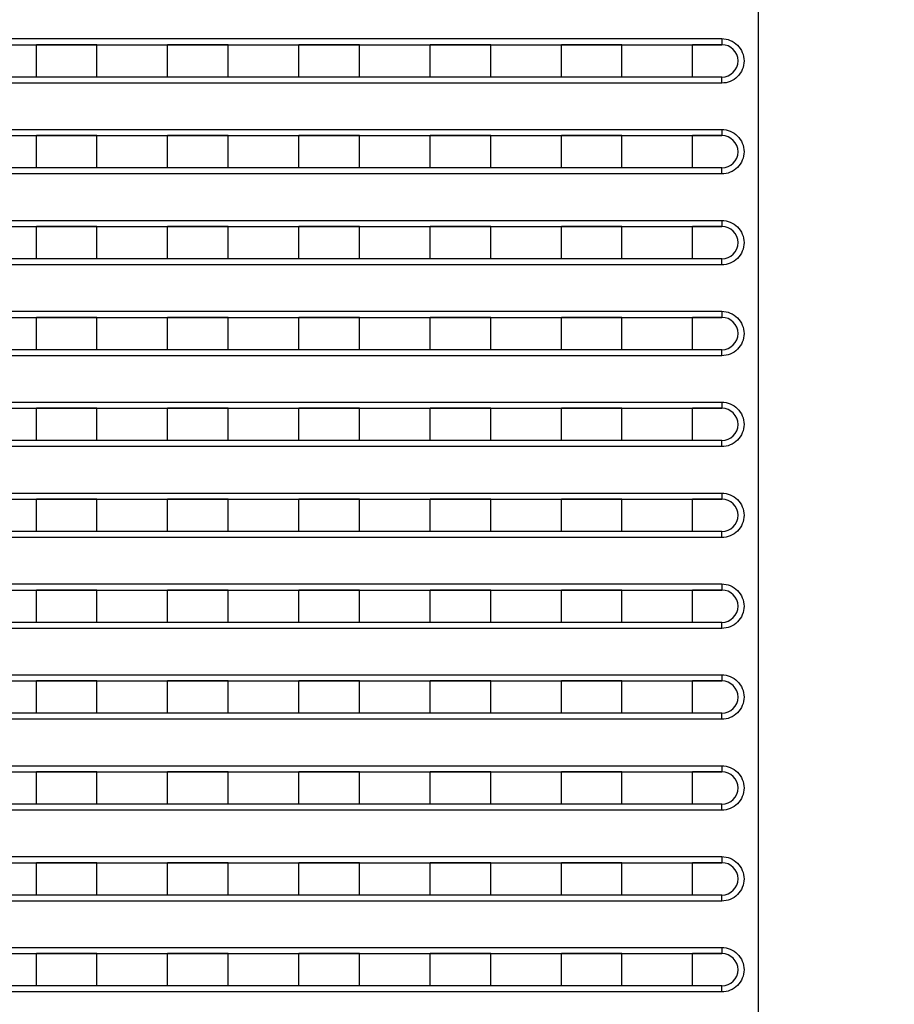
# Model space of a CAD drawing. Header units: millimetres. Extents: x -6054 to 364, y -1866 to 3094.
# Tile 73 of 256: x -4652 to -4609, y 409 to 458. Entities that reach past the tile are written whole.
import ezdxf

# ---------------------------------------------------------------- set-up
doc = ezdxf.new("R2010")
doc.units = ezdxf.units.MM
doc.header["$LTSCALE"] = 65.395
doc.header["$PDSIZE"] = 0.05
doc.layers.get('0').update_dxf_attribs({"linetype": 'CONTINUOUS'})
doc.layers.get('Defpoints').update_dxf_attribs({"linetype": 'CONTINUOUS'})
doc.layers.add('DIM', color=3, linetype='CONTINUOUS')
doc.styles.get("Standard").update_dxf_attribs({"font": 'arial.ttf'})
doc.dimstyles.new('ISO-25', dxfattribs={"dimtxt": 2.5, "dimasz": 2.5, "dimexe": 1.25, "dimexo": 0.625, "dimtad": 1, "dimtxsty": 'STANDARD', "dimcen": 2.5, "dimadec": 0, "dimazin": 0, "dimtfac": 1, "dimtmove": 0, "dimatfit": 3, "dimfxl": 1, "dimarcsym": 0})

# ---------------------------------------------------------------- blocks, each defined once
blk = doc.blocks.new('*D18')
at = {"layer": 'Defpoints', "color": 0}
for p in [(-3307.323, 492.148), (-4734.98, -14.552), (-4734.98, -196.074)]:
    blk.add_point(p, dxfattribs=at)
at = {"layer": 'DIM', "color": 3, "lineweight": -2}
for p, q in [((-3307.323, 491.523), (-3307.323, -197.324)), ((-4734.98, -15.177), (-4734.98, -197.324)), ((-3322.323, -196.074), (-4719.98, -196.074))]:
    blk.add_line(p, q, dxfattribs=at)
at = {"layer": 'DIM', "color": 3}
for points in [[(-4719.98, -193.574), (-4719.98, -198.574), (-4734.98, -196.074)], [(-3322.323, -198.574), (-3322.323, -193.574), (-3307.323, -196.074)]]:
    blk.add_solid(points, dxfattribs=at)
at = {"layer": 'DIM', "color": 2, "insert": (-4021.151, -178.264), "char_height": 20, "attachment_point": 5}
blk.add_mtext('1428  [56,207]', dxfattribs=at)
blk = doc.blocks.new('*D19')
at = {"layer": 'Defpoints', "color": 0}
for p in [(-3379.723, 594.648), (-4909.709, -20.959), (-4728.573, -20.959)]:
    blk.add_point(p, dxfattribs=at)
at = {"layer": 'DIM', "color": 3, "lineweight": -2}
for p, q in [((-3380.348, 594.648), (-4910.959, 594.648)), ((-4909.709, 579.648), (-4909.709, -5.959)), ((-4729.198, -20.959), (-4910.959, -20.959))]:
    blk.add_line(p, q, dxfattribs=at)
at = {"layer": 'DIM', "color": 3}
for points in [[(-4907.209, 579.648), (-4912.209, 579.648), (-4909.709, 594.648)], [(-4912.209, -5.959), (-4907.209, -5.959), (-4909.709, -20.959)]]:
    blk.add_solid(points, dxfattribs=at)
at = {"layer": 'DIM', "color": 2, "insert": (-4927.519, 286.844), "char_height": 20, "attachment_point": 5, "rotation": 90}
blk.add_mtext('616  [24,236]', dxfattribs=at)

msp = doc.modelspace()

# ---------------------------------------------------------------- linework, layer by layer
at = {"linetype": 'Continuous'}
for p, q in [((-4615.413, 462.148), (-4615.413, 395.709)), ((-4688.878, 456.998), (-4617.221, 456.998)), ((-4688.679, 456.698), (-4617.213, 456.698)), ((-4651.163, 455.098), (-4651.163, 456.698)), ((-4651.163, 455.098), (-4651.163, 456.698)), ((-4648.163, 456.698), (-4651.163, 456.698)), ((-4648.163, 456.698), (-4651.163, 456.698)), ((-4648.163, 455.098), (-4648.163, 456.698)), ((-4648.163, 455.098), (-4648.163, 456.698)), ((-4644.663, 455.098), (-4644.663, 456.698)), ((-4644.663, 455.098), (-4644.663, 456.698)), ((-4641.663, 456.698), (-4644.663, 456.698)), ((-4641.663, 456.698), (-4644.663, 456.698)), ((-4641.663, 455.098), (-4641.663, 456.698)), ((-4641.663, 455.098), (-4641.663, 456.698)), ((-4638.163, 455.098), (-4638.163, 456.698)), ((-4638.163, 455.098), (-4638.163, 456.698)), ((-4635.163, 456.698), (-4638.163, 456.698)), ((-4635.163, 456.698), (-4638.163, 456.698)), ((-4635.163, 455.098), (-4635.163, 456.698)), ((-4635.163, 455.098), (-4635.163, 456.698)), ((-4631.663, 455.098), (-4631.663, 456.698)), ((-4631.663, 455.098), (-4631.663, 456.698)), ((-4628.663, 456.698), (-4631.663, 456.698)), ((-4628.663, 456.698), (-4631.663, 456.698)), ((-4628.663, 455.098), (-4628.663, 456.698)), ((-4628.663, 455.098), (-4628.663, 456.698)), ((-4625.163, 455.098), (-4625.163, 456.698)), ((-4625.163, 455.098), (-4625.163, 456.698)), ((-4622.163, 456.698), (-4625.163, 456.698)), ((-4622.163, 456.698), (-4625.163, 456.698)), ((-4622.163, 455.098), (-4622.163, 456.698)), ((-4622.163, 455.098), (-4622.163, 456.698)), ((-4618.663, 455.098), (-4618.663, 456.698)), ((-4618.663, 455.098), (-4618.663, 456.698)), ((-4617.213, 456.698), (-4618.663, 456.698)), ((-4617.213, 456.698), (-4618.663, 456.698)), ((-4617.213, 455.098), (-4688.679, 455.098)), ((-4648.163, 455.098), (-4651.163, 455.098)), ((-4648.163, 455.098), (-4651.163, 455.098)), ((-4641.663, 455.098), (-4644.663, 455.098)), ((-4641.663, 455.098), (-4644.663, 455.098)), ((-4635.163, 455.098), (-4638.163, 455.098)), ((-4635.163, 455.098), (-4638.163, 455.098)), ((-4628.663, 455.098), (-4631.663, 455.098)), ((-4628.663, 455.098), (-4631.663, 455.098)), ((-4622.163, 455.098), (-4625.163, 455.098)), ((-4622.163, 455.098), (-4625.163, 455.098)), ((-4617.213, 455.098), (-4618.663, 455.098)), ((-4617.213, 455.098), (-4618.663, 455.098)), ((-4617.221, 454.798), (-4688.878, 454.798)), ((-4688.878, 452.498), (-4617.221, 452.498)), ((-4688.679, 452.198), (-4617.213, 452.198)), ((-4651.163, 450.598), (-4651.163, 452.198)), ((-4651.163, 450.598), (-4651.163, 452.198)), ((-4648.163, 452.198), (-4651.163, 452.198)), ((-4648.163, 452.198), (-4651.163, 452.198)), ((-4648.163, 450.598), (-4648.163, 452.198)), ((-4648.163, 450.598), (-4648.163, 452.198)), ((-4644.663, 450.598), (-4644.663, 452.198)), ((-4644.663, 450.598), (-4644.663, 452.198)), ((-4641.663, 452.198), (-4644.663, 452.198)), ((-4641.663, 452.198), (-4644.663, 452.198)), ((-4641.663, 450.598), (-4641.663, 452.198)), ((-4641.663, 450.598), (-4641.663, 452.198)), ((-4638.163, 450.598), (-4638.163, 452.198)), ((-4638.163, 450.598), (-4638.163, 452.198)), ((-4635.163, 452.198), (-4638.163, 452.198)), ((-4635.163, 452.198), (-4638.163, 452.198)), ((-4635.163, 450.598), (-4635.163, 452.198)), ((-4635.163, 450.598), (-4635.163, 452.198)), ((-4631.663, 450.598), (-4631.663, 452.198)), ((-4631.663, 450.598), (-4631.663, 452.198)), ((-4628.663, 452.198), (-4631.663, 452.198)), ((-4628.663, 452.198), (-4631.663, 452.198)), ((-4628.663, 450.598), (-4628.663, 452.198)), ((-4628.663, 450.598), (-4628.663, 452.198)), ((-4625.163, 450.598), (-4625.163, 452.198)), ((-4625.163, 450.598), (-4625.163, 452.198)), ((-4622.163, 452.198), (-4625.163, 452.198)), ((-4622.163, 452.198), (-4625.163, 452.198)), ((-4622.163, 450.598), (-4622.163, 452.198)), ((-4622.163, 450.598), (-4622.163, 452.198)), ((-4618.663, 450.598), (-4618.663, 452.198)), ((-4618.663, 450.598), (-4618.663, 452.198)), ((-4617.213, 452.198), (-4618.663, 452.198)), ((-4617.213, 452.198), (-4618.663, 452.198)), ((-4617.213, 450.598), (-4688.679, 450.598)), ((-4648.163, 450.598), (-4651.163, 450.598)), ((-4648.163, 450.598), (-4651.163, 450.598)), ((-4641.663, 450.598), (-4644.663, 450.598)), ((-4641.663, 450.598), (-4644.663, 450.598)), ((-4635.163, 450.598), (-4638.163, 450.598)), ((-4635.163, 450.598), (-4638.163, 450.598)), ((-4628.663, 450.598), (-4631.663, 450.598)), ((-4628.663, 450.598), (-4631.663, 450.598)), ((-4622.163, 450.598), (-4625.163, 450.598)), ((-4622.163, 450.598), (-4625.163, 450.598)), ((-4617.213, 450.598), (-4618.663, 450.598)), ((-4617.213, 450.598), (-4618.663, 450.598)), ((-4617.221, 450.298), (-4688.878, 450.298)), ((-4688.878, 447.998), (-4617.221, 447.998)), ((-4688.679, 447.698), (-4617.213, 447.698)), ((-4651.163, 446.098), (-4651.163, 447.698)), ((-4651.163, 446.098), (-4651.163, 447.698)), ((-4648.163, 447.698), (-4651.163, 447.698)), ((-4648.163, 447.698), (-4651.163, 447.698)), ((-4648.163, 446.098), (-4648.163, 447.698)), ((-4648.163, 446.098), (-4648.163, 447.698)), ((-4644.663, 446.098), (-4644.663, 447.698)), ((-4644.663, 446.098), (-4644.663, 447.698)), ((-4641.663, 447.698), (-4644.663, 447.698)), ((-4641.663, 447.698), (-4644.663, 447.698)), ((-4641.663, 446.098), (-4641.663, 447.698)), ((-4641.663, 446.098), (-4641.663, 447.698)), ((-4638.163, 446.098), (-4638.163, 447.698)), ((-4638.163, 446.098), (-4638.163, 447.698)), ((-4635.163, 447.698), (-4638.163, 447.698)), ((-4635.163, 447.698), (-4638.163, 447.698)), ((-4635.163, 446.098), (-4635.163, 447.698)), ((-4635.163, 446.098), (-4635.163, 447.698)), ((-4631.663, 446.098), (-4631.663, 447.698)), ((-4631.663, 446.098), (-4631.663, 447.698)), ((-4628.663, 447.698), (-4631.663, 447.698)), ((-4628.663, 447.698), (-4631.663, 447.698)), ((-4628.663, 446.098), (-4628.663, 447.698)), ((-4628.663, 446.098), (-4628.663, 447.698)), ((-4625.163, 446.098), (-4625.163, 447.698)), ((-4625.163, 446.098), (-4625.163, 447.698)), ((-4622.163, 447.698), (-4625.163, 447.698)), ((-4622.163, 447.698), (-4625.163, 447.698)), ((-4622.163, 446.098), (-4622.163, 447.698)), ((-4622.163, 446.098), (-4622.163, 447.698)), ((-4618.663, 446.098), (-4618.663, 447.698)), ((-4618.663, 446.098), (-4618.663, 447.698)), ((-4617.213, 447.698), (-4618.663, 447.698)), ((-4617.213, 447.698), (-4618.663, 447.698)), ((-4617.213, 446.098), (-4688.679, 446.098)), ((-4648.163, 446.098), (-4651.163, 446.098)), ((-4648.163, 446.098), (-4651.163, 446.098)), ((-4641.663, 446.098), (-4644.663, 446.098)), ((-4641.663, 446.098), (-4644.663, 446.098)), ((-4635.163, 446.098), (-4638.163, 446.098)), ((-4635.163, 446.098), (-4638.163, 446.098)), ((-4628.663, 446.098), (-4631.663, 446.098)), ((-4628.663, 446.098), (-4631.663, 446.098)), ((-4622.163, 446.098), (-4625.163, 446.098)), ((-4622.163, 446.098), (-4625.163, 446.098)), ((-4617.213, 446.098), (-4618.663, 446.098)), ((-4617.213, 446.098), (-4618.663, 446.098)), ((-4617.221, 445.798), (-4688.878, 445.798)), ((-4688.878, 443.498), (-4617.221, 443.498)), ((-4688.679, 443.198), (-4617.213, 443.198)), ((-4651.163, 441.598), (-4651.163, 443.198)), ((-4651.163, 441.598), (-4651.163, 443.198)), ((-4648.163, 443.198), (-4651.163, 443.198)), ((-4648.163, 443.198), (-4651.163, 443.198)), ((-4648.163, 441.598), (-4648.163, 443.198)), ((-4648.163, 441.598), (-4648.163, 443.198)), ((-4644.663, 441.598), (-4644.663, 443.198)), ((-4644.663, 441.598), (-4644.663, 443.198)), ((-4641.663, 443.198), (-4644.663, 443.198)), ((-4641.663, 443.198), (-4644.663, 443.198)), ((-4641.663, 441.598), (-4641.663, 443.198)), ((-4641.663, 441.598), (-4641.663, 443.198)), ((-4638.163, 441.598), (-4638.163, 443.198)), ((-4638.163, 441.598), (-4638.163, 443.198)), ((-4635.163, 443.198), (-4638.163, 443.198)), ((-4635.163, 443.198), (-4638.163, 443.198)), ((-4635.163, 441.598), (-4635.163, 443.198)), ((-4635.163, 441.598), (-4635.163, 443.198)), ((-4631.663, 441.598), (-4631.663, 443.198)), ((-4631.663, 441.598), (-4631.663, 443.198)), ((-4628.663, 443.198), (-4631.663, 443.198)), ((-4628.663, 443.198), (-4631.663, 443.198)), ((-4628.663, 441.598), (-4628.663, 443.198)), ((-4628.663, 441.598), (-4628.663, 443.198)), ((-4625.163, 441.598), (-4625.163, 443.198)), ((-4625.163, 441.598), (-4625.163, 443.198)), ((-4622.163, 443.198), (-4625.163, 443.198)), ((-4622.163, 443.198), (-4625.163, 443.198)), ((-4622.163, 441.598), (-4622.163, 443.198)), ((-4622.163, 441.598), (-4622.163, 443.198)), ((-4618.663, 441.598), (-4618.663, 443.198)), ((-4618.663, 441.598), (-4618.663, 443.198)), ((-4617.213, 443.198), (-4618.663, 443.198)), ((-4617.213, 443.198), (-4618.663, 443.198)), ((-4617.221, 441.298), (-4688.878, 441.298)), ((-4617.213, 441.598), (-4688.679, 441.598)), ((-4648.163, 441.598), (-4651.163, 441.598)), ((-4648.163, 441.598), (-4651.163, 441.598)), ((-4641.663, 441.598), (-4644.663, 441.598)), ((-4641.663, 441.598), (-4644.663, 441.598)), ((-4635.163, 441.598), (-4638.163, 441.598)), ((-4635.163, 441.598), (-4638.163, 441.598)), ((-4628.663, 441.598), (-4631.663, 441.598)), ((-4628.663, 441.598), (-4631.663, 441.598)), ((-4622.163, 441.598), (-4625.163, 441.598)), ((-4622.163, 441.598), (-4625.163, 441.598)), ((-4617.213, 441.598), (-4618.663, 441.598)), ((-4617.213, 441.598), (-4618.663, 441.598)), ((-4688.878, 438.998), (-4617.221, 438.998)), ((-4688.679, 438.698), (-4617.213, 438.698)), ((-4651.163, 437.098), (-4651.163, 438.698)), ((-4651.163, 437.098), (-4651.163, 438.698)), ((-4648.163, 438.698), (-4651.163, 438.698)), ((-4648.163, 438.698), (-4651.163, 438.698)), ((-4648.163, 437.098), (-4648.163, 438.698)), ((-4648.163, 437.098), (-4648.163, 438.698)), ((-4644.663, 437.098), (-4644.663, 438.698)), ((-4644.663, 437.098), (-4644.663, 438.698)), ((-4641.663, 438.698), (-4644.663, 438.698)), ((-4641.663, 438.698), (-4644.663, 438.698)), ((-4641.663, 437.098), (-4641.663, 438.698)), ((-4641.663, 437.098), (-4641.663, 438.698)), ((-4638.163, 437.098), (-4638.163, 438.698)), ((-4638.163, 437.098), (-4638.163, 438.698)), ((-4635.163, 438.698), (-4638.163, 438.698)), ((-4635.163, 438.698), (-4638.163, 438.698)), ((-4635.163, 437.098), (-4635.163, 438.698)), ((-4635.163, 437.098), (-4635.163, 438.698)), ((-4631.663, 437.098), (-4631.663, 438.698)), ((-4631.663, 437.098), (-4631.663, 438.698)), ((-4628.663, 438.698), (-4631.663, 438.698)), ((-4628.663, 438.698), (-4631.663, 438.698)), ((-4628.663, 437.098), (-4628.663, 438.698)), ((-4628.663, 437.098), (-4628.663, 438.698)), ((-4625.163, 437.098), (-4625.163, 438.698)), ((-4625.163, 437.098), (-4625.163, 438.698)), ((-4622.163, 438.698), (-4625.163, 438.698)), ((-4622.163, 438.698), (-4625.163, 438.698)), ((-4622.163, 437.098), (-4622.163, 438.698)), ((-4622.163, 437.098), (-4622.163, 438.698)), ((-4618.663, 437.098), (-4618.663, 438.698)), ((-4618.663, 437.098), (-4618.663, 438.698)), ((-4617.213, 438.698), (-4618.663, 438.698)), ((-4617.213, 438.698), (-4618.663, 438.698)), ((-4617.213, 437.098), (-4688.679, 437.098)), ((-4648.163, 437.098), (-4651.163, 437.098)), ((-4648.163, 437.098), (-4651.163, 437.098)), ((-4641.663, 437.098), (-4644.663, 437.098)), ((-4641.663, 437.098), (-4644.663, 437.098)), ((-4635.163, 437.098), (-4638.163, 437.098)), ((-4635.163, 437.098), (-4638.163, 437.098)), ((-4628.663, 437.098), (-4631.663, 437.098)), ((-4628.663, 437.098), (-4631.663, 437.098)), ((-4622.163, 437.098), (-4625.163, 437.098)), ((-4622.163, 437.098), (-4625.163, 437.098)), ((-4617.213, 437.098), (-4618.663, 437.098)), ((-4617.213, 437.098), (-4618.663, 437.098)), ((-4617.221, 436.798), (-4688.878, 436.798)), ((-4688.878, 434.498), (-4617.221, 434.498)), ((-4688.679, 434.198), (-4617.213, 434.198)), ((-4651.163, 432.598), (-4651.163, 434.198)), ((-4651.163, 432.598), (-4651.163, 434.198)), ((-4648.163, 434.198), (-4651.163, 434.198)), ((-4648.163, 434.198), (-4651.163, 434.198)), ((-4648.163, 432.598), (-4648.163, 434.198)), ((-4648.163, 432.598), (-4648.163, 434.198)), ((-4644.663, 432.598), (-4644.663, 434.198)), ((-4644.663, 432.598), (-4644.663, 434.198)), ((-4641.663, 434.198), (-4644.663, 434.198)), ((-4641.663, 434.198), (-4644.663, 434.198)), ((-4641.663, 432.598), (-4641.663, 434.198)), ((-4641.663, 432.598), (-4641.663, 434.198)), ((-4638.163, 432.598), (-4638.163, 434.198)), ((-4638.163, 432.598), (-4638.163, 434.198)), ((-4635.163, 434.198), (-4638.163, 434.198)), ((-4635.163, 434.198), (-4638.163, 434.198)), ((-4635.163, 432.598), (-4635.163, 434.198)), ((-4635.163, 432.598), (-4635.163, 434.198)), ((-4631.663, 432.598), (-4631.663, 434.198)), ((-4631.663, 432.598), (-4631.663, 434.198)), ((-4628.663, 434.198), (-4631.663, 434.198)), ((-4628.663, 434.198), (-4631.663, 434.198)), ((-4628.663, 432.598), (-4628.663, 434.198)), ((-4628.663, 432.598), (-4628.663, 434.198)), ((-4625.163, 432.598), (-4625.163, 434.198)), ((-4625.163, 432.598), (-4625.163, 434.198)), ((-4622.163, 434.198), (-4625.163, 434.198)), ((-4622.163, 434.198), (-4625.163, 434.198)), ((-4622.163, 432.598), (-4622.163, 434.198)), ((-4622.163, 432.598), (-4622.163, 434.198)), ((-4618.663, 432.598), (-4618.663, 434.198)), ((-4618.663, 432.598), (-4618.663, 434.198)), ((-4617.213, 434.198), (-4618.663, 434.198)), ((-4617.213, 434.198), (-4618.663, 434.198)), ((-4617.213, 432.598), (-4688.679, 432.598)), ((-4648.163, 432.598), (-4651.163, 432.598)), ((-4648.163, 432.598), (-4651.163, 432.598)), ((-4641.663, 432.598), (-4644.663, 432.598)), ((-4641.663, 432.598), (-4644.663, 432.598)), ((-4635.163, 432.598), (-4638.163, 432.598)), ((-4635.163, 432.598), (-4638.163, 432.598)), ((-4628.663, 432.598), (-4631.663, 432.598)), ((-4628.663, 432.598), (-4631.663, 432.598)), ((-4622.163, 432.598), (-4625.163, 432.598)), ((-4622.163, 432.598), (-4625.163, 432.598)), ((-4617.213, 432.598), (-4618.663, 432.598)), ((-4617.213, 432.598), (-4618.663, 432.598)), ((-4617.221, 432.298), (-4688.878, 432.298)), ((-4688.878, 429.998), (-4617.221, 429.998)), ((-4688.679, 429.698), (-4617.213, 429.698)), ((-4651.163, 428.098), (-4651.163, 429.698)), ((-4651.163, 428.098), (-4651.163, 429.698)), ((-4648.163, 429.698), (-4651.163, 429.698)), ((-4648.163, 429.698), (-4651.163, 429.698)), ((-4648.163, 428.098), (-4648.163, 429.698)), ((-4648.163, 428.098), (-4648.163, 429.698)), ((-4644.663, 428.098), (-4644.663, 429.698)), ((-4644.663, 428.098), (-4644.663, 429.698)), ((-4641.663, 429.698), (-4644.663, 429.698)), ((-4641.663, 429.698), (-4644.663, 429.698)), ((-4641.663, 428.098), (-4641.663, 429.698)), ((-4641.663, 428.098), (-4641.663, 429.698)), ((-4638.163, 428.098), (-4638.163, 429.698)), ((-4638.163, 428.098), (-4638.163, 429.698)), ((-4635.163, 429.698), (-4638.163, 429.698)), ((-4635.163, 429.698), (-4638.163, 429.698)), ((-4635.163, 428.098), (-4635.163, 429.698)), ((-4635.163, 428.098), (-4635.163, 429.698)), ((-4631.663, 428.098), (-4631.663, 429.698)), ((-4631.663, 428.098), (-4631.663, 429.698)), ((-4628.663, 429.698), (-4631.663, 429.698)), ((-4628.663, 429.698), (-4631.663, 429.698)), ((-4628.663, 428.098), (-4628.663, 429.698)), ((-4628.663, 428.098), (-4628.663, 429.698)), ((-4625.163, 428.098), (-4625.163, 429.698)), ((-4625.163, 428.098), (-4625.163, 429.698)), ((-4622.163, 429.698), (-4625.163, 429.698)), ((-4622.163, 429.698), (-4625.163, 429.698)), ((-4622.163, 428.098), (-4622.163, 429.698)), ((-4622.163, 428.098), (-4622.163, 429.698)), ((-4618.663, 428.098), (-4618.663, 429.698)), ((-4618.663, 428.098), (-4618.663, 429.698)), ((-4617.213, 429.698), (-4618.663, 429.698)), ((-4617.213, 429.698), (-4618.663, 429.698)), ((-4617.213, 428.098), (-4688.679, 428.098)), ((-4648.163, 428.098), (-4651.163, 428.098)), ((-4648.163, 428.098), (-4651.163, 428.098)), ((-4641.663, 428.098), (-4644.663, 428.098)), ((-4641.663, 428.098), (-4644.663, 428.098)), ((-4635.163, 428.098), (-4638.163, 428.098)), ((-4635.163, 428.098), (-4638.163, 428.098)), ((-4628.663, 428.098), (-4631.663, 428.098)), ((-4628.663, 428.098), (-4631.663, 428.098)), ((-4622.163, 428.098), (-4625.163, 428.098)), ((-4622.163, 428.098), (-4625.163, 428.098)), ((-4617.213, 428.098), (-4618.663, 428.098)), ((-4617.213, 428.098), (-4618.663, 428.098)), ((-4617.221, 427.798), (-4688.878, 427.798)), ((-4688.878, 425.498), (-4617.221, 425.498)), ((-4688.679, 425.198), (-4617.213, 425.198)), ((-4651.163, 423.598), (-4651.163, 425.198)), ((-4651.163, 423.598), (-4651.163, 425.198)), ((-4648.163, 425.198), (-4651.163, 425.198)), ((-4648.163, 425.198), (-4651.163, 425.198)), ((-4648.163, 423.598), (-4648.163, 425.198)), ((-4648.163, 423.598), (-4648.163, 425.198)), ((-4644.663, 423.598), (-4644.663, 425.198)), ((-4644.663, 423.598), (-4644.663, 425.198)), ((-4641.663, 425.198), (-4644.663, 425.198)), ((-4641.663, 425.198), (-4644.663, 425.198)), ((-4641.663, 423.598), (-4641.663, 425.198)), ((-4641.663, 423.598), (-4641.663, 425.198)), ((-4638.163, 423.598), (-4638.163, 425.198)), ((-4638.163, 423.598), (-4638.163, 425.198)), ((-4635.163, 425.198), (-4638.163, 425.198)), ((-4635.163, 425.198), (-4638.163, 425.198)), ((-4635.163, 423.598), (-4635.163, 425.198)), ((-4635.163, 423.598), (-4635.163, 425.198)), ((-4631.663, 423.598), (-4631.663, 425.198)), ((-4631.663, 423.598), (-4631.663, 425.198)), ((-4628.663, 425.198), (-4631.663, 425.198)), ((-4628.663, 425.198), (-4631.663, 425.198)), ((-4628.663, 423.598), (-4628.663, 425.198)), ((-4628.663, 423.598), (-4628.663, 425.198)), ((-4625.163, 423.598), (-4625.163, 425.198)), ((-4625.163, 423.598), (-4625.163, 425.198)), ((-4622.163, 425.198), (-4625.163, 425.198)), ((-4622.163, 425.198), (-4625.163, 425.198)), ((-4622.163, 423.598), (-4622.163, 425.198)), ((-4622.163, 423.598), (-4622.163, 425.198)), ((-4618.663, 423.598), (-4618.663, 425.198)), ((-4618.663, 423.598), (-4618.663, 425.198)), ((-4617.213, 425.198), (-4618.663, 425.198)), ((-4617.213, 425.198), (-4618.663, 425.198)), ((-4617.221, 423.298), (-4688.878, 423.298)), ((-4617.213, 423.598), (-4688.679, 423.598)), ((-4648.163, 423.598), (-4651.163, 423.598)), ((-4648.163, 423.598), (-4651.163, 423.598)), ((-4641.663, 423.598), (-4644.663, 423.598)), ((-4641.663, 423.598), (-4644.663, 423.598)), ((-4635.163, 423.598), (-4638.163, 423.598)), ((-4635.163, 423.598), (-4638.163, 423.598)), ((-4628.663, 423.598), (-4631.663, 423.598)), ((-4628.663, 423.598), (-4631.663, 423.598)), ((-4622.163, 423.598), (-4625.163, 423.598)), ((-4622.163, 423.598), (-4625.163, 423.598)), ((-4617.213, 423.598), (-4618.663, 423.598)), ((-4617.213, 423.598), (-4618.663, 423.598)), ((-4688.878, 420.998), (-4617.221, 420.998)), ((-4688.679, 420.698), (-4617.213, 420.698)), ((-4651.163, 419.098), (-4651.163, 420.698)), ((-4651.163, 419.098), (-4651.163, 420.698)), ((-4648.163, 420.698), (-4651.163, 420.698)), ((-4648.163, 420.698), (-4651.163, 420.698)), ((-4648.163, 419.098), (-4648.163, 420.698)), ((-4648.163, 419.098), (-4648.163, 420.698)), ((-4644.663, 419.098), (-4644.663, 420.698)), ((-4644.663, 419.098), (-4644.663, 420.698)), ((-4641.663, 420.698), (-4644.663, 420.698)), ((-4641.663, 420.698), (-4644.663, 420.698)), ((-4641.663, 419.098), (-4641.663, 420.698)), ((-4641.663, 419.098), (-4641.663, 420.698)), ((-4638.163, 419.098), (-4638.163, 420.698)), ((-4638.163, 419.098), (-4638.163, 420.698)), ((-4635.163, 420.698), (-4638.163, 420.698)), ((-4635.163, 420.698), (-4638.163, 420.698)), ((-4635.163, 419.098), (-4635.163, 420.698)), ((-4635.163, 419.098), (-4635.163, 420.698)), ((-4631.663, 419.098), (-4631.663, 420.698)), ((-4631.663, 419.098), (-4631.663, 420.698)), ((-4628.663, 420.698), (-4631.663, 420.698)), ((-4628.663, 420.698), (-4631.663, 420.698)), ((-4628.663, 419.098), (-4628.663, 420.698)), ((-4628.663, 419.098), (-4628.663, 420.698)), ((-4625.163, 419.098), (-4625.163, 420.698)), ((-4625.163, 419.098), (-4625.163, 420.698)), ((-4622.163, 420.698), (-4625.163, 420.698)), ((-4622.163, 420.698), (-4625.163, 420.698)), ((-4622.163, 419.098), (-4622.163, 420.698)), ((-4622.163, 419.098), (-4622.163, 420.698)), ((-4618.663, 419.098), (-4618.663, 420.698)), ((-4618.663, 419.098), (-4618.663, 420.698)), ((-4617.213, 420.698), (-4618.663, 420.698)), ((-4617.213, 420.698), (-4618.663, 420.698)), ((-4617.221, 418.798), (-4688.878, 418.798)), ((-4617.213, 419.098), (-4688.679, 419.098)), ((-4648.163, 419.098), (-4651.163, 419.098)), ((-4648.163, 419.098), (-4651.163, 419.098)), ((-4641.663, 419.098), (-4644.663, 419.098)), ((-4641.663, 419.098), (-4644.663, 419.098)), ((-4635.163, 419.098), (-4638.163, 419.098)), ((-4635.163, 419.098), (-4638.163, 419.098)), ((-4628.663, 419.098), (-4631.663, 419.098)), ((-4628.663, 419.098), (-4631.663, 419.098)), ((-4622.163, 419.098), (-4625.163, 419.098)), ((-4622.163, 419.098), (-4625.163, 419.098)), ((-4617.213, 419.098), (-4618.663, 419.098)), ((-4617.213, 419.098), (-4618.663, 419.098)), ((-4688.878, 416.498), (-4617.221, 416.498)), ((-4688.679, 416.198), (-4617.213, 416.198)), ((-4651.163, 414.598), (-4651.163, 416.198)), ((-4651.163, 414.598), (-4651.163, 416.198)), ((-4648.163, 416.198), (-4651.163, 416.198)), ((-4648.163, 416.198), (-4651.163, 416.198)), ((-4648.163, 414.598), (-4648.163, 416.198)), ((-4648.163, 414.598), (-4648.163, 416.198)), ((-4644.663, 414.598), (-4644.663, 416.198)), ((-4644.663, 414.598), (-4644.663, 416.198)), ((-4641.663, 416.198), (-4644.663, 416.198)), ((-4641.663, 416.198), (-4644.663, 416.198)), ((-4641.663, 414.598), (-4641.663, 416.198)), ((-4641.663, 414.598), (-4641.663, 416.198)), ((-4638.163, 414.598), (-4638.163, 416.198)), ((-4638.163, 414.598), (-4638.163, 416.198)), ((-4635.163, 416.198), (-4638.163, 416.198)), ((-4635.163, 416.198), (-4638.163, 416.198)), ((-4635.163, 414.598), (-4635.163, 416.198)), ((-4635.163, 414.598), (-4635.163, 416.198)), ((-4631.663, 414.598), (-4631.663, 416.198)), ((-4631.663, 414.598), (-4631.663, 416.198)), ((-4628.663, 416.198), (-4631.663, 416.198)), ((-4628.663, 416.198), (-4631.663, 416.198)), ((-4628.663, 414.598), (-4628.663, 416.198)), ((-4628.663, 414.598), (-4628.663, 416.198)), ((-4625.163, 414.598), (-4625.163, 416.198)), ((-4625.163, 414.598), (-4625.163, 416.198)), ((-4622.163, 416.198), (-4625.163, 416.198)), ((-4622.163, 416.198), (-4625.163, 416.198)), ((-4622.163, 414.598), (-4622.163, 416.198)), ((-4622.163, 414.598), (-4622.163, 416.198)), ((-4618.663, 414.598), (-4618.663, 416.198)), ((-4618.663, 414.598), (-4618.663, 416.198)), ((-4617.213, 416.198), (-4618.663, 416.198)), ((-4617.213, 416.198), (-4618.663, 416.198)), ((-4617.213, 414.598), (-4688.679, 414.598)), ((-4648.163, 414.598), (-4651.163, 414.598)), ((-4648.163, 414.598), (-4651.163, 414.598)), ((-4641.663, 414.598), (-4644.663, 414.598)), ((-4641.663, 414.598), (-4644.663, 414.598)), ((-4635.163, 414.598), (-4638.163, 414.598)), ((-4635.163, 414.598), (-4638.163, 414.598)), ((-4628.663, 414.598), (-4631.663, 414.598)), ((-4628.663, 414.598), (-4631.663, 414.598)), ((-4622.163, 414.598), (-4625.163, 414.598)), ((-4622.163, 414.598), (-4625.163, 414.598)), ((-4617.213, 414.598), (-4618.663, 414.598)), ((-4617.213, 414.598), (-4618.663, 414.598)), ((-4617.221, 414.298), (-4688.878, 414.298)), ((-4688.878, 411.998), (-4617.221, 411.998)), ((-4688.679, 411.698), (-4617.213, 411.698)), ((-4651.163, 410.098), (-4651.163, 411.698)), ((-4651.163, 410.098), (-4651.163, 411.698)), ((-4648.163, 411.698), (-4651.163, 411.698)), ((-4648.163, 411.698), (-4651.163, 411.698)), ((-4648.163, 410.098), (-4648.163, 411.698)), ((-4648.163, 410.098), (-4648.163, 411.698)), ((-4644.663, 410.098), (-4644.663, 411.698)), ((-4644.663, 410.098), (-4644.663, 411.698)), ((-4641.663, 411.698), (-4644.663, 411.698)), ((-4641.663, 411.698), (-4644.663, 411.698)), ((-4641.663, 410.098), (-4641.663, 411.698)), ((-4641.663, 410.098), (-4641.663, 411.698)), ((-4638.163, 410.098), (-4638.163, 411.698)), ((-4638.163, 410.098), (-4638.163, 411.698)), ((-4635.163, 411.698), (-4638.163, 411.698)), ((-4635.163, 411.698), (-4638.163, 411.698)), ((-4635.163, 410.098), (-4635.163, 411.698)), ((-4635.163, 410.098), (-4635.163, 411.698)), ((-4631.663, 410.098), (-4631.663, 411.698)), ((-4631.663, 410.098), (-4631.663, 411.698)), ((-4628.663, 411.698), (-4631.663, 411.698)), ((-4628.663, 411.698), (-4631.663, 411.698)), ((-4628.663, 410.098), (-4628.663, 411.698)), ((-4628.663, 410.098), (-4628.663, 411.698)), ((-4625.163, 410.098), (-4625.163, 411.698)), ((-4625.163, 410.098), (-4625.163, 411.698)), ((-4622.163, 411.698), (-4625.163, 411.698)), ((-4622.163, 411.698), (-4625.163, 411.698)), ((-4622.163, 410.098), (-4622.163, 411.698)), ((-4622.163, 410.098), (-4622.163, 411.698)), ((-4618.663, 410.098), (-4618.663, 411.698)), ((-4618.663, 410.098), (-4618.663, 411.698)), ((-4617.213, 411.698), (-4618.663, 411.698)), ((-4617.213, 411.698), (-4618.663, 411.698)), ((-4617.213, 410.098), (-4688.679, 410.098)), ((-4648.163, 410.098), (-4651.163, 410.098)), ((-4648.163, 410.098), (-4651.163, 410.098)), ((-4641.663, 410.098), (-4644.663, 410.098)), ((-4641.663, 410.098), (-4644.663, 410.098)), ((-4635.163, 410.098), (-4638.163, 410.098)), ((-4635.163, 410.098), (-4638.163, 410.098)), ((-4628.663, 410.098), (-4631.663, 410.098)), ((-4628.663, 410.098), (-4631.663, 410.098)), ((-4622.163, 410.098), (-4625.163, 410.098)), ((-4622.163, 410.098), (-4625.163, 410.098)), ((-4617.213, 410.098), (-4618.663, 410.098)), ((-4617.213, 410.098), (-4618.663, 410.098)), ((-4617.221, 409.798), (-4688.878, 409.798))]:
    msp.add_line(p, q, dxfattribs=at)
for centre, start, end in [((-4617.213, 455.898), 270, 90), ((-4617.213, 455.898), 270.0012, 89.9988), ((-4617.213, 455.898), 270.0012, 89.9988), ((-4617.213, 451.398), 270, 90), ((-4617.213, 451.398), 270.0012, 89.9988), ((-4617.213, 451.398), 270.0012, 89.9988), ((-4617.213, 446.898), 270, 90), ((-4617.213, 446.898), 270.0012, 89.9988), ((-4617.213, 446.898), 270.0012, 89.9988), ((-4617.213, 442.398), 270, 90), ((-4617.213, 442.398), 270.0012, 89.9988), ((-4617.213, 442.398), 270.0012, 89.9988), ((-4617.213, 437.898), 270, 90), ((-4617.213, 437.898), 270.0012, 89.9988), ((-4617.213, 437.898), 270.0012, 89.9988), ((-4617.213, 433.398), 270, 90), ((-4617.213, 433.398), 270.0012, 89.9988), ((-4617.213, 433.398), 270.0012, 89.9988), ((-4617.213, 428.898), 270, 90), ((-4617.213, 428.898), 270.0012, 89.9988), ((-4617.213, 428.898), 270.0012, 89.9988), ((-4617.213, 424.398), 270, 90), ((-4617.213, 424.398), 270.0012, 89.9988), ((-4617.213, 424.398), 270.0012, 89.9988), ((-4617.213, 419.898), 270, 90), ((-4617.213, 419.898), 270.0012, 89.9988), ((-4617.213, 419.898), 270.0012, 89.9988), ((-4617.213, 415.398), 270, 90), ((-4617.213, 415.398), 270.0012, 89.9988), ((-4617.213, 415.398), 270.0012, 89.9988), ((-4617.213, 410.898), 270, 90), ((-4617.213, 410.898), 270.0012, 89.9988), ((-4617.213, 410.898), 270.0012, 89.9988)]:
    msp.add_arc(centre, 0.8, start, end, dxfattribs=at)
for points, knots in [([(-4617.221, 456.998), (-4617.078, 456.998), (-4616.788, 456.941), (-4616.421, 456.697), (-4616.174, 456.33), (-4616.088, 455.898), (-4616.174, 455.465), (-4616.421, 455.098), (-4616.788, 454.855), (-4617.078, 454.798), (-4617.221, 454.798)], [0, 0, 0, 0, 0.124989, 0.249991, 0.374997, 0.5, 0.625003, 0.750008, 0.875011, 1, 1, 1, 1]), ([(-4617.221, 456.998), (-4617.221, 456.959), (-4617.221, 456.904), (-4617.22, 456.833), (-4617.219, 456.788), (-4617.218, 456.751), (-4617.217, 456.726), (-4617.216, 456.712), (-4617.215, 456.704), (-4617.214, 456.7), (-4617.214, 456.698), (-4617.213, 456.698)], [0, 0, 0, 0, 0.382157, 0.554824, 0.706188, 0.830445, 0.922843, 0.955953, 0.979901, 0.994515, 1, 1, 1, 1]), ([(-4617.221, 454.798), (-4617.221, 454.836), (-4617.221, 454.891), (-4617.22, 454.962), (-4617.219, 455.007), (-4617.218, 455.044), (-4617.217, 455.069), (-4617.216, 455.084), (-4617.215, 455.091), (-4617.214, 455.095), (-4617.214, 455.098), (-4617.213, 455.098)], [0, 0, 0, 0, 0.382157, 0.554824, 0.706188, 0.830445, 0.922843, 0.955953, 0.979901, 0.994515, 1, 1, 1, 1]), ([(-4617.221, 452.498), (-4617.078, 452.498), (-4616.788, 452.441), (-4616.421, 452.197), (-4616.174, 451.83), (-4616.088, 451.398), (-4616.174, 450.965), (-4616.421, 450.598), (-4616.788, 450.355), (-4617.078, 450.298), (-4617.221, 450.298)], [0, 0, 0, 0, 0.124989, 0.249991, 0.374997, 0.5, 0.625003, 0.750008, 0.875011, 1, 1, 1, 1]), ([(-4617.221, 452.498), (-4617.221, 452.459), (-4617.221, 452.404), (-4617.22, 452.333), (-4617.219, 452.288), (-4617.218, 452.251), (-4617.217, 452.226), (-4617.216, 452.212), (-4617.215, 452.204), (-4617.214, 452.2), (-4617.214, 452.198), (-4617.213, 452.198)], [0, 0, 0, 0, 0.382157, 0.554824, 0.706188, 0.830445, 0.922843, 0.955953, 0.979901, 0.994515, 1, 1, 1, 1]), ([(-4617.221, 450.298), (-4617.221, 450.336), (-4617.221, 450.391), (-4617.22, 450.462), (-4617.219, 450.507), (-4617.218, 450.544), (-4617.217, 450.569), (-4617.216, 450.584), (-4617.215, 450.591), (-4617.214, 450.595), (-4617.214, 450.598), (-4617.213, 450.598)], [0, 0, 0, 0, 0.382157, 0.554824, 0.706188, 0.830445, 0.922843, 0.955953, 0.979901, 0.994515, 1, 1, 1, 1]), ([(-4617.221, 447.998), (-4617.078, 447.998), (-4616.788, 447.941), (-4616.421, 447.697), (-4616.174, 447.33), (-4616.088, 446.898), (-4616.174, 446.465), (-4616.421, 446.098), (-4616.788, 445.855), (-4617.078, 445.798), (-4617.221, 445.798)], [0, 0, 0, 0, 0.124989, 0.249991, 0.374997, 0.5, 0.625003, 0.750008, 0.875011, 1, 1, 1, 1]), ([(-4617.221, 447.998), (-4617.221, 447.959), (-4617.221, 447.904), (-4617.22, 447.833), (-4617.219, 447.788), (-4617.218, 447.751), (-4617.217, 447.726), (-4617.216, 447.712), (-4617.215, 447.704), (-4617.214, 447.7), (-4617.214, 447.698), (-4617.213, 447.698)], [0, 0, 0, 0, 0.382157, 0.554824, 0.706188, 0.830445, 0.922843, 0.955953, 0.979901, 0.994515, 1, 1, 1, 1]), ([(-4617.221, 445.798), (-4617.221, 445.836), (-4617.221, 445.891), (-4617.22, 445.962), (-4617.219, 446.007), (-4617.218, 446.044), (-4617.217, 446.069), (-4617.216, 446.084), (-4617.215, 446.091), (-4617.214, 446.095), (-4617.214, 446.098), (-4617.213, 446.098)], [0, 0, 0, 0, 0.382157, 0.554824, 0.706188, 0.830445, 0.922843, 0.955953, 0.979901, 0.994515, 1, 1, 1, 1]), ([(-4617.221, 443.498), (-4617.078, 443.498), (-4616.788, 443.441), (-4616.421, 443.197), (-4616.174, 442.83), (-4616.088, 442.398), (-4616.174, 441.965), (-4616.421, 441.598), (-4616.788, 441.355), (-4617.078, 441.298), (-4617.221, 441.298)], [0, 0, 0, 0, 0.124989, 0.249991, 0.374997, 0.5, 0.625003, 0.750008, 0.875011, 1, 1, 1, 1]), ([(-4617.221, 443.498), (-4617.221, 443.459), (-4617.221, 443.404), (-4617.22, 443.333), (-4617.219, 443.288), (-4617.218, 443.251), (-4617.217, 443.226), (-4617.216, 443.212), (-4617.215, 443.204), (-4617.214, 443.2), (-4617.214, 443.198), (-4617.213, 443.198)], [0, 0, 0, 0, 0.382157, 0.554824, 0.706188, 0.830445, 0.922843, 0.955953, 0.979901, 0.994515, 1, 1, 1, 1]), ([(-4617.221, 441.298), (-4617.221, 441.336), (-4617.221, 441.391), (-4617.22, 441.462), (-4617.219, 441.507), (-4617.218, 441.544), (-4617.217, 441.569), (-4617.216, 441.584), (-4617.215, 441.591), (-4617.214, 441.595), (-4617.214, 441.598), (-4617.213, 441.598)], [0, 0, 0, 0, 0.382157, 0.554824, 0.706188, 0.830445, 0.922843, 0.955953, 0.979901, 0.994515, 1, 1, 1, 1]), ([(-4617.221, 438.998), (-4617.078, 438.998), (-4616.788, 438.941), (-4616.421, 438.697), (-4616.174, 438.33), (-4616.088, 437.898), (-4616.174, 437.465), (-4616.421, 437.098), (-4616.788, 436.855), (-4617.078, 436.798), (-4617.221, 436.798)], [0, 0, 0, 0, 0.124989, 0.249991, 0.374997, 0.5, 0.625003, 0.750008, 0.875011, 1, 1, 1, 1]), ([(-4617.221, 438.998), (-4617.221, 438.959), (-4617.221, 438.904), (-4617.22, 438.833), (-4617.219, 438.788), (-4617.218, 438.751), (-4617.217, 438.726), (-4617.216, 438.712), (-4617.215, 438.704), (-4617.214, 438.7), (-4617.214, 438.698), (-4617.213, 438.698)], [0, 0, 0, 0, 0.382157, 0.554824, 0.706188, 0.830445, 0.922843, 0.955953, 0.979901, 0.994515, 1, 1, 1, 1]), ([(-4617.221, 436.798), (-4617.221, 436.836), (-4617.221, 436.891), (-4617.22, 436.962), (-4617.219, 437.007), (-4617.218, 437.044), (-4617.217, 437.069), (-4617.216, 437.084), (-4617.215, 437.091), (-4617.214, 437.095), (-4617.214, 437.098), (-4617.213, 437.098)], [0, 0, 0, 0, 0.382157, 0.554824, 0.706188, 0.830445, 0.922843, 0.955953, 0.979901, 0.994515, 1, 1, 1, 1]), ([(-4617.221, 434.498), (-4617.078, 434.498), (-4616.788, 434.441), (-4616.421, 434.197), (-4616.174, 433.83), (-4616.088, 433.398), (-4616.174, 432.965), (-4616.421, 432.598), (-4616.788, 432.355), (-4617.078, 432.298), (-4617.221, 432.298)], [0, 0, 0, 0, 0.124989, 0.249991, 0.374997, 0.5, 0.625003, 0.750008, 0.875011, 1, 1, 1, 1]), ([(-4617.221, 434.498), (-4617.221, 434.459), (-4617.221, 434.404), (-4617.22, 434.333), (-4617.219, 434.288), (-4617.218, 434.251), (-4617.217, 434.226), (-4617.216, 434.212), (-4617.215, 434.204), (-4617.214, 434.2), (-4617.214, 434.198), (-4617.213, 434.198)], [0, 0, 0, 0, 0.382157, 0.554824, 0.706188, 0.830445, 0.922843, 0.955953, 0.979901, 0.994515, 1, 1, 1, 1]), ([(-4617.221, 432.298), (-4617.221, 432.336), (-4617.221, 432.391), (-4617.22, 432.462), (-4617.219, 432.507), (-4617.218, 432.544), (-4617.217, 432.569), (-4617.216, 432.584), (-4617.215, 432.591), (-4617.214, 432.595), (-4617.214, 432.598), (-4617.213, 432.598)], [0, 0, 0, 0, 0.382157, 0.554824, 0.706188, 0.830445, 0.922843, 0.955953, 0.979901, 0.994515, 1, 1, 1, 1]), ([(-4617.221, 429.998), (-4617.078, 429.998), (-4616.788, 429.941), (-4616.421, 429.697), (-4616.174, 429.33), (-4616.088, 428.898), (-4616.174, 428.465), (-4616.421, 428.098), (-4616.788, 427.855), (-4617.078, 427.798), (-4617.221, 427.798)], [0, 0, 0, 0, 0.124989, 0.249991, 0.374997, 0.5, 0.625003, 0.750008, 0.875011, 1, 1, 1, 1]), ([(-4617.221, 429.998), (-4617.221, 429.959), (-4617.221, 429.904), (-4617.22, 429.833), (-4617.219, 429.788), (-4617.218, 429.751), (-4617.217, 429.726), (-4617.216, 429.712), (-4617.215, 429.704), (-4617.214, 429.7), (-4617.214, 429.698), (-4617.213, 429.698)], [0, 0, 0, 0, 0.382157, 0.554824, 0.706188, 0.830445, 0.922843, 0.955953, 0.979901, 0.994515, 1, 1, 1, 1]), ([(-4617.221, 427.798), (-4617.221, 427.836), (-4617.221, 427.891), (-4617.22, 427.962), (-4617.219, 428.007), (-4617.218, 428.044), (-4617.217, 428.069), (-4617.216, 428.084), (-4617.215, 428.091), (-4617.214, 428.095), (-4617.214, 428.098), (-4617.213, 428.098)], [0, 0, 0, 0, 0.382157, 0.554824, 0.706188, 0.830445, 0.922843, 0.955953, 0.979901, 0.994515, 1, 1, 1, 1]), ([(-4617.221, 425.498), (-4617.078, 425.498), (-4616.788, 425.441), (-4616.421, 425.197), (-4616.174, 424.83), (-4616.088, 424.398), (-4616.174, 423.965), (-4616.421, 423.598), (-4616.788, 423.355), (-4617.078, 423.298), (-4617.221, 423.298)], [0, 0, 0, 0, 0.124989, 0.249991, 0.374997, 0.5, 0.625003, 0.750008, 0.875011, 1, 1, 1, 1]), ([(-4617.221, 425.498), (-4617.221, 425.459), (-4617.221, 425.404), (-4617.22, 425.333), (-4617.219, 425.288), (-4617.218, 425.251), (-4617.217, 425.226), (-4617.216, 425.212), (-4617.215, 425.204), (-4617.214, 425.2), (-4617.214, 425.198), (-4617.213, 425.198)], [0, 0, 0, 0, 0.382157, 0.554824, 0.706188, 0.830445, 0.922843, 0.955953, 0.979901, 0.994515, 1, 1, 1, 1]), ([(-4617.221, 423.298), (-4617.221, 423.336), (-4617.221, 423.391), (-4617.22, 423.462), (-4617.219, 423.507), (-4617.218, 423.544), (-4617.217, 423.569), (-4617.216, 423.584), (-4617.215, 423.591), (-4617.214, 423.595), (-4617.214, 423.598), (-4617.213, 423.598)], [0, 0, 0, 0, 0.382157, 0.554824, 0.706188, 0.830445, 0.922843, 0.955953, 0.979901, 0.994515, 1, 1, 1, 1]), ([(-4617.221, 420.998), (-4617.078, 420.998), (-4616.788, 420.941), (-4616.421, 420.697), (-4616.174, 420.33), (-4616.088, 419.898), (-4616.174, 419.465), (-4616.421, 419.098), (-4616.788, 418.855), (-4617.078, 418.798), (-4617.221, 418.798)], [0, 0, 0, 0, 0.124989, 0.249991, 0.374997, 0.5, 0.625003, 0.750008, 0.875011, 1, 1, 1, 1]), ([(-4617.221, 420.998), (-4617.221, 420.959), (-4617.221, 420.904), (-4617.22, 420.833), (-4617.219, 420.788), (-4617.218, 420.751), (-4617.217, 420.726), (-4617.216, 420.712), (-4617.215, 420.704), (-4617.214, 420.7), (-4617.214, 420.698), (-4617.213, 420.698)], [0, 0, 0, 0, 0.382157, 0.554824, 0.706188, 0.830445, 0.922843, 0.955953, 0.979901, 0.994515, 1, 1, 1, 1]), ([(-4617.221, 418.798), (-4617.221, 418.836), (-4617.221, 418.891), (-4617.22, 418.962), (-4617.219, 419.007), (-4617.218, 419.044), (-4617.217, 419.069), (-4617.216, 419.084), (-4617.215, 419.091), (-4617.214, 419.095), (-4617.214, 419.098), (-4617.213, 419.098)], [0, 0, 0, 0, 0.382157, 0.554824, 0.706188, 0.830445, 0.922843, 0.955953, 0.979901, 0.994515, 1, 1, 1, 1]), ([(-4617.221, 416.498), (-4617.078, 416.498), (-4616.788, 416.441), (-4616.421, 416.197), (-4616.174, 415.83), (-4616.088, 415.398), (-4616.174, 414.965), (-4616.421, 414.598), (-4616.788, 414.355), (-4617.078, 414.298), (-4617.221, 414.298)], [0, 0, 0, 0, 0.124989, 0.249991, 0.374997, 0.5, 0.625003, 0.750008, 0.875011, 1, 1, 1, 1]), ([(-4617.221, 416.498), (-4617.221, 416.459), (-4617.221, 416.404), (-4617.22, 416.333), (-4617.219, 416.288), (-4617.218, 416.251), (-4617.217, 416.226), (-4617.216, 416.212), (-4617.215, 416.204), (-4617.214, 416.2), (-4617.214, 416.198), (-4617.213, 416.198)], [0, 0, 0, 0, 0.382157, 0.554824, 0.706188, 0.830445, 0.922843, 0.955953, 0.979901, 0.994515, 1, 1, 1, 1]), ([(-4617.221, 414.298), (-4617.221, 414.336), (-4617.221, 414.391), (-4617.22, 414.462), (-4617.219, 414.507), (-4617.218, 414.544), (-4617.217, 414.569), (-4617.216, 414.584), (-4617.215, 414.591), (-4617.214, 414.595), (-4617.214, 414.598), (-4617.213, 414.598)], [0, 0, 0, 0, 0.382157, 0.554824, 0.706188, 0.830445, 0.922843, 0.955953, 0.979901, 0.994515, 1, 1, 1, 1]), ([(-4617.221, 411.998), (-4617.078, 411.998), (-4616.788, 411.941), (-4616.421, 411.697), (-4616.174, 411.33), (-4616.088, 410.898), (-4616.174, 410.465), (-4616.421, 410.098), (-4616.788, 409.855), (-4617.078, 409.798), (-4617.221, 409.798)], [0, 0, 0, 0, 0.124989, 0.249991, 0.374997, 0.5, 0.625003, 0.750008, 0.875011, 1, 1, 1, 1]), ([(-4617.221, 411.998), (-4617.221, 411.959), (-4617.221, 411.904), (-4617.22, 411.833), (-4617.219, 411.788), (-4617.218, 411.751), (-4617.217, 411.726), (-4617.216, 411.712), (-4617.215, 411.704), (-4617.214, 411.7), (-4617.214, 411.698), (-4617.213, 411.698)], [0, 0, 0, 0, 0.382157, 0.554824, 0.706188, 0.830445, 0.922843, 0.955953, 0.979901, 0.994515, 1, 1, 1, 1]), ([(-4617.221, 409.798), (-4617.221, 409.836), (-4617.221, 409.891), (-4617.22, 409.962), (-4617.219, 410.007), (-4617.218, 410.044), (-4617.217, 410.069), (-4617.216, 410.084), (-4617.215, 410.091), (-4617.214, 410.095), (-4617.214, 410.098), (-4617.213, 410.098)], [0, 0, 0, 0, 0.382157, 0.554824, 0.706188, 0.830445, 0.922843, 0.955953, 0.979901, 0.994515, 1, 1, 1, 1])]:
    msp.add_open_spline(points, degree=3, knots=knots, dxfattribs=at)

# ---------------------------------------------------------------- dimensions: what is measured, and where the dimension line sits
at = {"layer": 'DIM'}
dim = msp.add_linear_dim(base=(-4909.709, -20.959), p1=(-3379.723, 594.648), p2=(-4728.573, -20.959), angle=90, text='<> []', dimstyle='ISO-25', override={"dimtxt": 20, "dimasz": 15, "dimgap": 5, "dimdec": 0, "dimclrd": 3, "dimclre": 3, "dimclrt": 2, "dimadec": 1, "dimtp": 0.3, "dimtm": 0.3, "dimtofl": 0}, dxfattribs=at)
dim.commit()
dim.dimension.update_dxf_attribs({"geometry": '*D19', "text_midpoint": (-4927.519, 286.844)})
dim = msp.add_linear_dim(base=(-4734.98, -196.074), p1=(-3307.323, 492.148), p2=(-4734.98, -14.552), text='<> []', dimstyle='ISO-25', override={"dimtxt": 20, "dimasz": 15, "dimgap": 5, "dimdec": 0, "dimclrd": 3, "dimclre": 3, "dimclrt": 2, "dimadec": 1, "dimtp": 0.3, "dimtm": 0.3, "dimtofl": 0}, dxfattribs=at)
dim.commit()
dim.dimension.update_dxf_attribs({"geometry": '*D18', "text_midpoint": (-4021.151, -178.264)})

doc.saveas('drawing.dxf')
